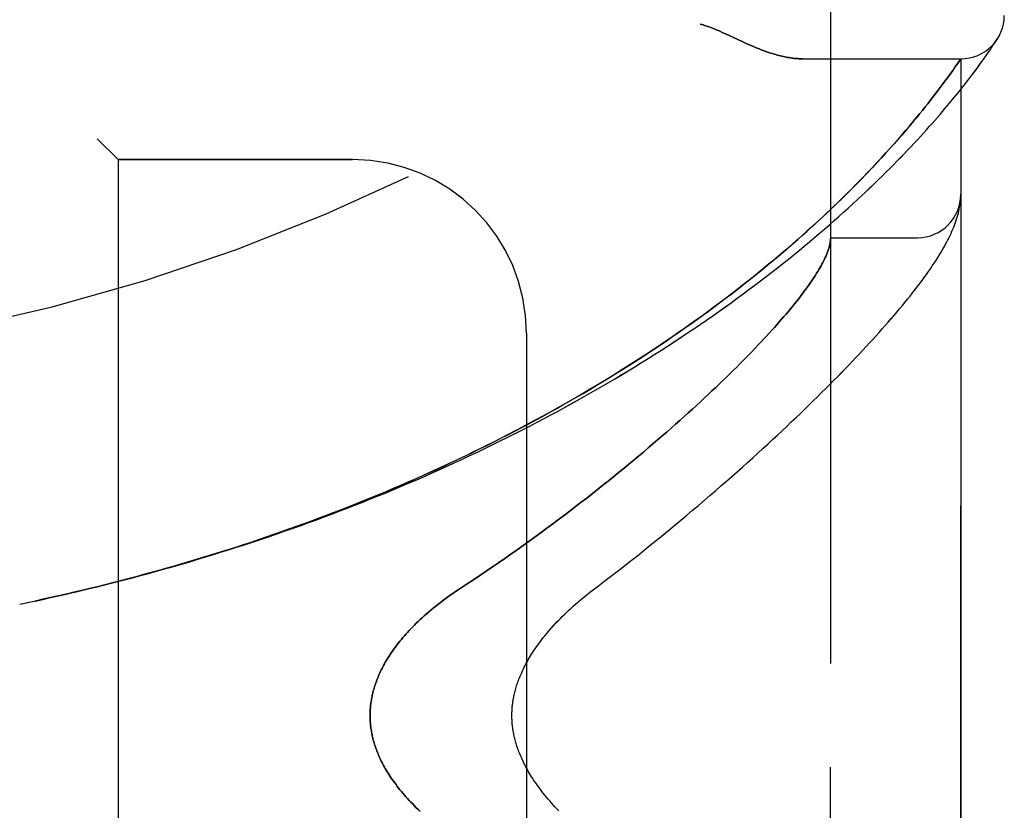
# Model space of a CAD drawing. Header units: inches. Extents: x 0 to 227, y 0 to 147.
# Tile 239 of 256: x 120.22 to 121.64, y 46.36 to 47.49. Entities that reach past the tile are written whole.
import ezdxf

# ---------------------------------------------------------------- set-up
doc = ezdxf.new("R2010")
doc.units = ezdxf.units.IN
doc.header["$LTSCALE"] = 12.466667
doc.header["$MEASUREMENT"] = 0
doc.linetypes.add('HIDDEN', pattern=[0.2, 0.1, -0.1])
doc.layers.add('LEFTHAND_DOOR_ASSEMBLY', color=7, linetype='CONTINUOUS')
doc.layers.add('RIGHTHAND_DOOR_ASSEMBLY', color=7, linetype='CONTINUOUS')

msp = doc.modelspace()

# ---------------------------------------------------------------- linework, layer by layer
at = {"layer": 'LEFTHAND_DOOR_ASSEMBLY', "color": 8, "linetype": 'HIDDEN'}
for p, q in [((121.3892, 45.1711), (121.3892, 47.8136)), ((121.238, 47.4733), (121.2547, 47.4655)), ((121.2547, 47.4655), (121.2629, 47.4617)), ((121.6187, 47.4502), (121.6214, 47.4542)), ((121.6214, 47.4542), (121.6237, 47.4577)), ((121.6237, 47.4577), (121.6256, 47.4605)), ((121.6256, 47.4605), (121.6275, 47.4633)), ((121.6275, 47.4633), (121.6295, 47.4664)), ((121.6292, 47.4659), (121.6288, 47.4654)), ((121.6292, 47.4659), (121.6295, 47.4664)), ((121.6102, 47.438), (121.6129, 47.4419)), ((121.6129, 47.4419), (121.6154, 47.4454)), ((121.3487, 47.4374), (121.5767, 47.4374)), ((121.5654, 47.4211), (121.5682, 47.4251)), ((121.5682, 47.4251), (121.5713, 47.4296)), ((121.5713, 47.4296), (121.5767, 47.4374)), ((121.5767, 45.5474), (121.5767, 47.4374)), ((121.6005, 47.4245), (121.604, 47.4294)), ((121.604, 47.4294), (121.6072, 47.4339)), ((121.6072, 47.4339), (121.6102, 47.438)), ((121.5553, 47.407), (121.5589, 47.412)), ((121.5589, 47.412), (121.5623, 47.4167)), ((121.5623, 47.4167), (121.5654, 47.4211)), ((121.588, 47.408), (121.5925, 47.4139)), ((121.5925, 47.4139), (121.5966, 47.4194)), ((121.5966, 47.4194), (121.6005, 47.4245)), ((121.5471, 47.396), (121.5513, 47.4017)), ((121.5513, 47.4017), (121.5553, 47.407)), ((121.5781, 47.3953), (121.5832, 47.4018)), ((121.5832, 47.4018), (121.588, 47.408)), ((121.5361, 47.3816), (121.5394, 47.3859)), ((121.5394, 47.3859), (121.5426, 47.3901)), ((121.5426, 47.3901), (121.5471, 47.396)), ((121.5667, 47.3811), (121.5726, 47.3884)), ((121.5726, 47.3884), (121.5781, 47.3953)), ((121.5253, 47.368), (121.5291, 47.3727)), ((121.5291, 47.3727), (121.5327, 47.3772)), ((121.5327, 47.3772), (121.5361, 47.3816)), ((121.5604, 47.3735), (121.5667, 47.3811)), ((121.5131, 47.3529), (121.5174, 47.3581)), ((121.5174, 47.3581), (121.5214, 47.3631)), ((121.5214, 47.3631), (121.5253, 47.368)), ((121.5087, 47.3476), (121.5131, 47.3529)), ((121.4864, 47.3214), (121.4917, 47.3275)), ((121.4917, 47.3275), (121.4968, 47.3335)), ((121.4968, 47.3335), (121.5017, 47.3392)), ((120.3342, 47.3224), (120.3642, 47.2924)), ((121.475, 47.3086), (121.4808, 47.3151)), ((121.4808, 47.3151), (121.4864, 47.3214)), ((121.4625, 47.2949), (121.4689, 47.3018)), ((121.4689, 47.3018), (121.475, 47.3086)), ((120.7017, 47.2924), (120.3642, 47.2924)), ((120.3642, 47.2924), (120.3642, 45.6924)), ((121.4489, 47.2803), (121.4559, 47.2877)), ((121.4559, 47.2877), (121.4625, 47.2949)), ((121.434, 47.2647), (121.4416, 47.2726)), ((121.4416, 47.2726), (121.4489, 47.2803)), ((121.426, 47.2565), (121.434, 47.2647)), ((121.5757, 47.229), (121.5759, 47.23)), ((121.5759, 47.23), (121.576, 47.2308)), ((121.576, 47.2315), (121.5761, 47.2321)), ((121.576, 47.2308), (121.576, 47.2315)), ((121.5761, 47.2321), (121.5762, 47.2328)), ((121.5762, 47.2328), (121.5763, 47.2335)), ((121.5763, 47.2342), (121.5764, 47.2349)), ((121.5763, 47.2335), (121.5763, 47.2342)), ((121.5764, 47.2349), (121.5765, 47.2355)), ((121.5765, 47.2366), (121.5766, 47.2373)), ((121.3892, 47.1799), (121.5142, 47.1799)), ((120.9517, 47.0424), (120.9517, 45.9424)), ((120.2227, 46.6524), (120.2342, 46.6548))]:
    msp.add_line(p, q, dxfattribs=at)
for points in [[(121.2017, 47.4874), (121.2037, 47.4868), (121.2058, 47.4862), (121.2079, 47.4855), (121.21, 47.4848), (121.2122, 47.484), (121.2145, 47.4832), (121.2169, 47.4823), (121.2193, 47.4814), (121.222, 47.4803), (121.2248, 47.4791), (121.2278, 47.4779), (121.231, 47.4765), (121.2344, 47.4749), (121.238, 47.4733)], [(121.2629, 47.4617), (121.2667, 47.46), (121.2703, 47.4584), (121.2738, 47.4569), (121.2772, 47.4554), (121.2804, 47.4541), (121.2836, 47.4528), (121.2866, 47.4516), (121.2895, 47.4504), (121.2924, 47.4494), (121.2951, 47.4484), (121.2978, 47.4474), (121.3004, 47.4465), (121.303, 47.4457), (121.3055, 47.4449), (121.3079, 47.4441), (121.3103, 47.4434), (121.3126, 47.4428), (121.3149, 47.4422), (121.3171, 47.4416), (121.3193, 47.4411), (121.3214, 47.4406), (121.3235, 47.4402), (121.3255, 47.4398), (121.3275, 47.4394), (121.3295, 47.4391), (121.3314, 47.4388), (121.3333, 47.4385), (121.3351, 47.4383), (121.337, 47.438), (121.3387, 47.4379), (121.3405, 47.4377), (121.3422, 47.4376), (121.3438, 47.4375), (121.3455, 47.4374), (121.3471, 47.4374), (121.3487, 47.4374)], [(121.6154, 47.4454), (121.6166, 47.4471), (121.6187, 47.4502)], [(120.2806, 46.665), (120.2922, 46.6677), (120.3038, 46.6704), (120.3154, 46.6731), (120.327, 46.6759), (120.3386, 46.6788), (120.3502, 46.6817), (120.3617, 46.6846), (120.3733, 46.6876), (120.3849, 46.6906), (120.3965, 46.6937), (120.408, 46.6968), (120.4196, 46.7), (120.4311, 46.7032), (120.4427, 46.7065), (120.4542, 46.7098), (120.4658, 46.7132), (120.4773, 46.7166), (120.4888, 46.7201), (120.5003, 46.7236), (120.5118, 46.7272), (120.5233, 46.7308), (120.5347, 46.7344), (120.5462, 46.7381), (120.5576, 46.7419), (120.5691, 46.7457), (120.5805, 46.7495), (120.5919, 46.7534), (120.6033, 46.7574), (120.6146, 46.7614), (120.626, 46.7654), (120.6373, 46.7695), (120.6487, 46.7736), (120.66, 46.7778), (120.6713, 46.782), (120.6825, 46.7863), (120.6938, 46.7907), (120.705, 46.795), (120.7162, 46.7995), (120.7274, 46.8039), (120.7385, 46.8084), (120.7497, 46.813), (120.7608, 46.8176), (120.7719, 46.8223), (120.7829, 46.827), (120.7939, 46.8317), (120.8049, 46.8365), (120.8159, 46.8414), (120.8269, 46.8463), (120.8378, 46.8512), (120.8487, 46.8562), (120.8595, 46.8612), (120.8703, 46.8663), (120.8811, 46.8714), (120.8919, 46.8766), (120.9026, 46.8818), (120.9132, 46.887), (120.9239, 46.8923), (120.9345, 46.8977), (120.945, 46.903), (120.9556, 46.9084), (120.966, 46.9139), (120.9765, 46.9194), (120.9869, 46.9249), (120.9972, 46.9305), (121.0075, 46.9361), (121.0178, 46.9418), (121.028, 46.9475), (121.0381, 46.9532), (121.0482, 46.959), (121.0583, 46.9648), (121.0683, 46.9706), (121.0782, 46.9765), (121.0881, 46.9824), (121.0979, 46.9883), (121.1077, 46.9942), (121.1174, 47.0002), (121.127, 47.0062), (121.1366, 47.0123), (121.1461, 47.0183), (121.1556, 47.0244), (121.165, 47.0306), (121.1743, 47.0367), (121.1835, 47.0429), (121.1927, 47.049), (121.2018, 47.0552), (121.2108, 47.0614), (121.2198, 47.0677), (121.2286, 47.0739), (121.2374, 47.0802), (121.2462, 47.0864), (121.2548, 47.0927), (121.2633, 47.099), (121.2718, 47.1052), (121.2802, 47.1115), (121.2885, 47.1178), (121.2967, 47.1241), (121.3048, 47.1303), (121.3128, 47.1366), (121.3207, 47.1429), (121.3285, 47.1491), (121.3363, 47.1553), (121.3439, 47.1616), (121.3514, 47.1678), (121.3589, 47.174), (121.3662, 47.1802), (121.3735, 47.1863), (121.3806, 47.1924), (121.3876, 47.1985), (121.3945, 47.2046), (121.4013, 47.2106), (121.408, 47.2166), (121.4146, 47.2226), (121.4211, 47.2285), (121.4275, 47.2344), (121.4338, 47.2402), (121.4399, 47.246), (121.446, 47.2517), (121.4519, 47.2574), (121.4577, 47.263), (121.4634, 47.2686), (121.469, 47.2741), (121.4745, 47.2796), (121.4798, 47.285), (121.485, 47.2903), (121.4902, 47.2956), (121.4952, 47.3008), (121.5001, 47.3059), (121.5049, 47.3109), (121.5096, 47.3159), (121.5141, 47.3208), (121.5186, 47.3257), (121.5229, 47.3304), (121.5271, 47.3351), (121.5313, 47.3397), (121.5353, 47.3442), (121.5392, 47.3487), (121.543, 47.353), (121.5467, 47.3573), (121.5503, 47.3615), (121.5537, 47.3656), (121.5604, 47.3735)], [(121.5017, 47.3392), (121.5041, 47.3421), (121.5087, 47.3476)], [(120.2783, 46.6645), (120.2895, 46.6671), (120.3006, 46.6697), (120.3117, 46.6723), (120.3228, 46.675), (120.334, 46.6777), (120.3451, 46.6805), (120.3562, 46.6833), (120.3673, 46.6861), (120.3784, 46.689), (120.3895, 46.692), (120.4005, 46.6949), (120.4116, 46.698), (120.4227, 46.701), (120.4338, 46.7042), (120.4448, 46.7073), (120.4559, 46.7105), (120.4669, 46.7138), (120.4779, 46.7171), (120.4889, 46.7204), (120.4999, 46.7238), (120.5109, 46.7273), (120.5219, 46.7307), (120.5329, 46.7343), (120.5439, 46.7378), (120.5548, 46.7414), (120.5657, 46.7451), (120.5767, 46.7488), (120.5876, 46.7526), (120.5985, 46.7564), (120.6093, 46.7602), (120.6202, 46.7641), (120.631, 46.768), (120.6418, 46.772), (120.6527, 46.776), (120.6634, 46.7801), (120.6742, 46.7842), (120.685, 46.7884), (120.6957, 46.7926), (120.7064, 46.7968), (120.7171, 46.8011), (120.7277, 46.8055), (120.7384, 46.8098), (120.749, 46.8143), (120.7596, 46.8187), (120.7701, 46.8233), (120.7807, 46.8278), (120.7912, 46.8324), (120.8016, 46.8371), (120.8121, 46.8418), (120.8225, 46.8465), (120.8329, 46.8513), (120.8433, 46.8562), (120.8536, 46.861), (120.8639, 46.866), (120.8742, 46.8709), (120.8844, 46.8759), (120.8946, 46.881), (120.9048, 46.8861), (120.9149, 46.8912), (120.925, 46.8964), (120.935, 46.9016), (120.945, 46.9068), (120.955, 46.9121), (120.9649, 46.9175), (120.9748, 46.9228), (120.9847, 46.9282), (120.9945, 46.9337), (121.0042, 46.9392), (121.0139, 46.9447), (121.0236, 46.9503), (121.0332, 46.9559), (121.0427, 46.9615), (121.0522, 46.9672), (121.0617, 46.9729), (121.0711, 46.9786), (121.0804, 46.9844), (121.0897, 46.9902), (121.099, 46.996), (121.1081, 47.0018), (121.1172, 47.0077), (121.1263, 47.0136), (121.1353, 47.0195), (121.1442, 47.0255), (121.1531, 47.0315), (121.1619, 47.0375), (121.1706, 47.0435), (121.1792, 47.0496), (121.1878, 47.0556), (121.1963, 47.0617), (121.2048, 47.0678), (121.2131, 47.0739), (121.2214, 47.08), (121.2296, 47.0861), (121.2378, 47.0922), (121.2458, 47.0984), (121.2538, 47.1045), (121.2617, 47.1106), (121.2695, 47.1168), (121.2772, 47.1229), (121.2848, 47.129), (121.2923, 47.1352), (121.2997, 47.1413), (121.3071, 47.1474), (121.3143, 47.1535), (121.3215, 47.1596), (121.3285, 47.1656), (121.3354, 47.1715), (121.3421, 47.1774), (121.3486, 47.1832), (121.3549, 47.1889), (121.3611, 47.1944), (121.367, 47.1998), (121.3728, 47.2051), (121.3784, 47.2103), (121.3838, 47.2154), (121.389, 47.2203), (121.3941, 47.2252), (121.399, 47.2299), (121.4038, 47.2346), (121.4085, 47.2391), (121.413, 47.2436), (121.4175, 47.248), (121.426, 47.2565)], [(121.5766, 47.2373), (121.5766, 47.2376), (121.5766, 47.238), (121.5766, 47.2384), (121.5766, 47.2387), (121.5767, 47.2391), (121.5767, 47.2395), (121.5767, 47.2398), (121.5767, 47.2402), (121.5767, 47.2406), (121.5767, 47.241), (121.5767, 47.2413), (121.5767, 47.2416)], [(121.0425, 46.6692), (121.0555, 46.6791), (121.0651, 46.6864), (121.0746, 46.6937), (121.084, 46.701), (121.0933, 46.7083), (121.1026, 46.7156), (121.1118, 46.7228), (121.1209, 46.7301), (121.1299, 46.7374), (121.1389, 46.7446), (121.1478, 46.7518), (121.1565, 46.7591), (121.1652, 46.7662), (121.1738, 46.7734), (121.1824, 46.7805), (121.1908, 46.7876), (121.1991, 46.7947), (121.2074, 46.8017), (121.2155, 46.8087), (121.2236, 46.8157), (121.2315, 46.8226), (121.2394, 46.8295), (121.2471, 46.8363), (121.2548, 46.8431), (121.2624, 46.8498), (121.2699, 46.8565), (121.2773, 46.8632), (121.2845, 46.8698), (121.2917, 46.8764), (121.2988, 46.8829), (121.3058, 46.8894), (121.3127, 46.8958), (121.3195, 46.9021), (121.3262, 46.9084), (121.3328, 46.9147), (121.3393, 46.9209), (121.3458, 46.927), (121.3521, 46.9331), (121.3583, 46.9392), (121.3644, 46.9452), (121.3705, 46.9511), (121.3764, 46.957), (121.3823, 46.9628), (121.388, 46.9686), (121.3937, 46.9743), (121.3993, 46.9799), (121.4047, 46.9855), (121.4101, 46.9911), (121.4154, 46.9966), (121.4207, 47.002), (121.4258, 47.0074), (121.4308, 47.0128), (121.4358, 47.018), (121.4406, 47.0233), (121.4454, 47.0285), (121.4501, 47.0336), (121.4547, 47.0387), (121.4592, 47.0437), (121.4637, 47.0487), (121.468, 47.0536), (121.4723, 47.0585), (121.4765, 47.0633), (121.4806, 47.0681), (121.4846, 47.0729), (121.4886, 47.0776), (121.4925, 47.0823), (121.4963, 47.0869), (121.5, 47.0915), (121.5036, 47.096), (121.5072, 47.1006), (121.5107, 47.1051), (121.5142, 47.1096), (121.5175, 47.114), (121.5208, 47.1184), (121.524, 47.1227), (121.5271, 47.127), (121.53, 47.1312), (121.5329, 47.1352), (121.5356, 47.1392), (121.5381, 47.1431), (121.5406, 47.1468), (121.5429, 47.1504), (121.5451, 47.154), (121.5473, 47.1575), (121.5493, 47.1609), (121.5512, 47.1642), (121.5531, 47.1674), (121.5548, 47.1707), (121.5565, 47.1738), (121.5581, 47.1769), (121.5597, 47.18), (121.5612, 47.1831), (121.5626, 47.1861), (121.5639, 47.1891), (121.5652, 47.1921), (121.5664, 47.195), (121.5676, 47.198), (121.5686, 47.2009), (121.5697, 47.2038), (121.5706, 47.2067), (121.5715, 47.2096), (121.5723, 47.2125), (121.5731, 47.2153), (121.5738, 47.2181), (121.5744, 47.2209), (121.5749, 47.2237), (121.5753, 47.2264), (121.5757, 47.229)], [(121.5765, 47.2355), (121.5765, 47.2359), (121.5765, 47.2366)], [(121.389, 47.1758), (121.3888, 47.1741), (121.3885, 47.1723), (121.3882, 47.1704), (121.3877, 47.1685), (121.3872, 47.1666), (121.3867, 47.1646), (121.386, 47.1626), (121.3853, 47.1605), (121.3845, 47.1583), (121.3837, 47.1561), (121.3827, 47.1539), (121.3817, 47.1516), (121.3806, 47.1492), (121.3795, 47.1469), (121.3782, 47.1444), (121.3769, 47.1419), (121.3755, 47.1394), (121.3741, 47.1368), (121.3725, 47.1341), (121.3709, 47.1314), (121.3692, 47.1287), (121.3675, 47.1259), (121.3656, 47.123), (121.3637, 47.1201), (121.3617, 47.1172), (121.3596, 47.1141), (121.3575, 47.1111), (121.3552, 47.108), (121.3529, 47.1048), (121.3505, 47.1016), (121.3481, 47.0983), (121.3455, 47.0949), (121.3429, 47.0916), (121.3402, 47.0881), (121.3374, 47.0846), (121.3345, 47.0811), (121.3315, 47.0775), (121.3285, 47.0738), (121.3253, 47.0701), (121.3221, 47.0663), (121.3188, 47.0625), (121.3154, 47.0586), (121.312, 47.0547), (121.3084, 47.0507), (121.3048, 47.0467), (121.301, 47.0426), (121.2972, 47.0384), (121.2933, 47.0342), (121.2893, 47.0299), (121.2853, 47.0256), (121.2811, 47.0212), (121.2768, 47.0168), (121.2725, 47.0123), (121.2681, 47.0078), (121.2635, 47.0032), (121.2589, 46.9985), (121.2542, 46.9938), (121.2494, 46.9891), (121.2445, 46.9842), (121.2395, 46.9794), (121.2344, 46.9745), (121.2293, 46.9695), (121.224, 46.9645), (121.2186, 46.9594), (121.2132, 46.9542), (121.2076, 46.9491), (121.202, 46.9438), (121.1963, 46.9385), (121.1904, 46.9332), (121.1845, 46.9278), (121.1785, 46.9224), (121.1724, 46.9169), (121.1662, 46.9114), (121.1599, 46.9058), (121.1535, 46.9002), (121.147, 46.8946), (121.1404, 46.8888), (121.1337, 46.8831), (121.1269, 46.8773), (121.1201, 46.8715), (121.1131, 46.8656), (121.106, 46.8597), (121.0989, 46.8538), (121.0916, 46.8478), (121.0843, 46.8418), (121.0769, 46.8358), (121.0694, 46.8297), (121.0618, 46.8237), (121.0541, 46.8175), (121.0463, 46.8114), (121.0385, 46.8053), (121.0306, 46.7991), (121.0225, 46.7929), (121.0144, 46.7867), (121.0063, 46.7805), (120.998, 46.7743), (120.9897, 46.7681), (120.9813, 46.7618), (120.9728, 46.7556), (120.9643, 46.7494), (120.9557, 46.7431), (120.947, 46.7369), (120.9383, 46.7307), (120.9295, 46.7245), (120.9206, 46.7183), (120.9117, 46.7122), (120.9028, 46.7061), (120.8938, 46.7), (120.8847, 46.6939), (120.8757, 46.6878), (120.8665, 46.6818), (120.8535, 46.6733)], [(121.3892, 47.1789), (121.3892, 47.1786), (121.3892, 47.1783), (121.3892, 47.178), (121.3892, 47.1776), (121.3891, 47.1772), (121.3891, 47.1768), (121.389, 47.1763), (121.389, 47.1758)], [(120.2338, 46.6548), (120.2458, 46.6573), (120.2574, 46.6598), (120.269, 46.6624)], [(120.245, 46.6571), (120.2561, 46.6595), (120.2672, 46.662), (120.2806, 46.665)], [(120.8535, 46.6733), (120.8496, 46.6707), (120.8458, 46.668), (120.842, 46.6654), (120.8383, 46.6628), (120.8346, 46.6601), (120.8311, 46.6574), (120.8275, 46.6547), (120.8241, 46.652), (120.8207, 46.6493), (120.8174, 46.6466), (120.8141, 46.6439), (120.8109, 46.6412), (120.8078, 46.6385), (120.8048, 46.6358), (120.8018, 46.6331), (120.7989, 46.6304), (120.7961, 46.6277), (120.7933, 46.625), (120.7907, 46.6224), (120.7881, 46.6198), (120.7855, 46.6172), (120.7831, 46.6146), (120.7807, 46.612), (120.7784, 46.6094), (120.7762, 46.6069), (120.774, 46.6044), (120.7719, 46.6018), (120.7698, 46.5994), (120.7679, 46.5969), (120.7659, 46.5944), (120.7641, 46.592), (120.7623, 46.5896), (120.7606, 46.5872), (120.7589, 46.5848), (120.7573, 46.5825), (120.7557, 46.5802), (120.7542, 46.5779), (120.7528, 46.5756), (120.7514, 46.5733), (120.75, 46.5711), (120.7487, 46.5689), (120.7475, 46.5666), (120.7463, 46.5645), (120.7451, 46.5623), (120.744, 46.5601), (120.7429, 46.558), (120.7419, 46.5559), (120.7409, 46.5538), (120.7399, 46.5517), (120.739, 46.5496), (120.7382, 46.5476), (120.7373, 46.5456), (120.7365, 46.5435), (120.7358, 46.5415), (120.7351, 46.5395), (120.7344, 46.5375), (120.7337, 46.5356), (120.7331, 46.5336), (120.7325, 46.5316), (120.732, 46.5297), (120.7314, 46.5278), (120.7309, 46.5259), (120.7305, 46.5239), (120.73, 46.522), (120.7296, 46.5202), (120.7292, 46.5183), (120.7289, 46.5164), (120.7286, 46.5145), (120.7283, 46.5126), (120.728, 46.5108), (120.7277, 46.5089), (120.7275, 46.5071), (120.7273, 46.5052), (120.7272, 46.5034), (120.727, 46.5016), (120.7269, 46.4997), (120.7268, 46.4979), (120.7268, 46.4961), (120.7267, 46.4942), (120.7267, 46.4924), (120.7267, 46.4906), (120.7268, 46.4887), (120.7268, 46.4869), (120.7269, 46.4851), (120.727, 46.4832), (120.7272, 46.4814), (120.7273, 46.4796), (120.7275, 46.4777), (120.7277, 46.4759), (120.728, 46.474), (120.7283, 46.4721), (120.7286, 46.4703), (120.7289, 46.4684), (120.7292, 46.4665), (120.7296, 46.4646), (120.73, 46.4627), (120.7305, 46.4608), (120.7309, 46.4589), (120.7314, 46.457), (120.732, 46.4551), (120.7325, 46.4531), (120.7331, 46.4512), (120.7337, 46.4492), (120.7344, 46.4473), (120.7351, 46.4453), (120.7358, 46.4433), (120.7365, 46.4413), (120.7373, 46.4392), (120.7382, 46.4372), (120.739, 46.4351), (120.7399, 46.4331), (120.7409, 46.431), (120.7419, 46.4289), (120.7429, 46.4268), (120.744, 46.4246), (120.7451, 46.4225), (120.7463, 46.4203), (120.7475, 46.4181), (120.7487, 46.4159), (120.75, 46.4137), (120.7514, 46.4115), (120.7528, 46.4092), (120.7542, 46.4069), (120.7557, 46.4046), (120.7573, 46.4023), (120.7589, 46.3999), (120.7606, 46.3976), (120.7623, 46.3952), (120.7641, 46.3928), (120.7659, 46.3904), (120.7679, 46.3879), (120.7698, 46.3854), (120.7719, 46.3829), (120.774, 46.3804), (120.7762, 46.3779), (120.7784, 46.3754), (120.7807, 46.3728), (120.7831, 46.3702), (120.7855, 46.3676), (120.7881, 46.365), (120.7907, 46.3624), (120.7933, 46.3597), (120.7961, 46.3571), (120.7989, 46.3544)], [(120.9982, 46.3551), (120.9954, 46.3579), (120.9928, 46.3608), (120.9902, 46.3636), (120.9876, 46.3665), (120.9852, 46.3693), (120.9828, 46.3721), (120.9804, 46.3749), (120.9782, 46.3776), (120.976, 46.3804), (120.9739, 46.3831), (120.9718, 46.3858), (120.9698, 46.3885), (120.9679, 46.3912), (120.966, 46.3938), (120.9642, 46.3964), (120.9625, 46.399), (120.9608, 46.4015), (120.9592, 46.404), (120.9577, 46.4065), (120.9562, 46.4089), (120.9548, 46.4113), (120.9535, 46.4137), (120.9521, 46.4161), (120.9509, 46.4184), (120.9497, 46.4207), (120.9485, 46.423), (120.9474, 46.4252), (120.9464, 46.4274), (120.9454, 46.4296), (120.9444, 46.4318), (120.9435, 46.4339), (120.9426, 46.436), (120.9418, 46.438), (120.941, 46.4401), (120.9402, 46.4421), (120.9395, 46.4441), (120.9388, 46.446), (120.9381, 46.448), (120.9375, 46.4499), (120.937, 46.4518), (120.9364, 46.4537), (120.9359, 46.4555), (120.9354, 46.4573), (120.9349, 46.4591), (120.9345, 46.4609), (120.9341, 46.4627), (120.9337, 46.4644), (120.9334, 46.4662), (120.9331, 46.4679), (120.9328, 46.4696), (120.9325, 46.4713), (120.9322, 46.4729), (120.932, 46.4746), (120.9318, 46.4763), (120.9316, 46.4779), (120.9314, 46.4795), (120.9313, 46.4812), (120.9311, 46.4828), (120.931, 46.4844), (120.931, 46.486), (120.9309, 46.4876), (120.9308, 46.4892), (120.9308, 46.4908), (120.9308, 46.4924), (120.9308, 46.494), (120.9308, 46.4956), (120.9309, 46.4972), (120.931, 46.4988), (120.931, 46.5004), (120.9311, 46.502), (120.9313, 46.5036), (120.9314, 46.5052), (120.9316, 46.5069), (120.9318, 46.5085), (120.932, 46.5102), (120.9322, 46.5118), (120.9325, 46.5135), (120.9328, 46.5152), (120.9331, 46.5169), (120.9334, 46.5186), (120.9337, 46.5204), (120.9341, 46.5221), (120.9345, 46.5239), (120.9349, 46.5257), (120.9354, 46.5275), (120.9359, 46.5293), (120.9364, 46.5311), (120.937, 46.533), (120.9375, 46.5349), (120.9381, 46.5368), (120.9388, 46.5387), (120.9395, 46.5407), (120.9402, 46.5427), (120.941, 46.5447), (120.9417, 46.5467), (120.9426, 46.5488), (120.9435, 46.5509), (120.9444, 46.553), (120.9454, 46.5552), (120.9464, 46.5574), (120.9474, 46.5596), (120.9485, 46.5618), (120.9497, 46.5641), (120.9509, 46.5664), (120.9521, 46.5687), (120.9535, 46.5711), (120.9548, 46.5734), (120.9562, 46.5758), (120.9577, 46.5783), (120.9592, 46.5808), (120.9608, 46.5833), (120.9625, 46.5858), (120.9642, 46.5884), (120.966, 46.591), (120.9679, 46.5936), (120.9698, 46.5963), (120.9718, 46.5989), (120.9739, 46.6017), (120.976, 46.6044), (120.9782, 46.6071), (120.9804, 46.6099), (120.9828, 46.6127), (120.9852, 46.6155), (120.9876, 46.6183), (120.9902, 46.6211), (120.9928, 46.624), (120.9954, 46.6268), (120.9982, 46.6297), (121.001, 46.6326), (121.0038, 46.6354), (121.0068, 46.6383), (121.0097, 46.6412), (121.0128, 46.6441), (121.0159, 46.6469), (121.0191, 46.6498), (121.0223, 46.6526), (121.0255, 46.6554), (121.0289, 46.6582), (121.0322, 46.661), (121.0356, 46.6638), (121.0391, 46.6665), (121.0425, 46.6692)]]:
    msp.add_lwpolyline(points, dxfattribs=at)
for centre, radius, start, end in [((119.5767, 49.7675), 2.7751, 270, 316.1116), ((121.5767, 47.4999), 0.0625, 270, 360), ((120.7017, 47.0424), 0.25, 0, 90), ((121.5142, 47.2424), 0.0625, 270, 360)]:
    msp.add_arc(centre, radius, start, end, dxfattribs=at)
at = {"layer": 'RIGHTHAND_DOOR_ASSEMBLY', "color": 8, "linetype": 'HIDDEN'}
for p, q in [((121.3892, 47.8136), (121.3892, 45.1711)), ((121.2547, 47.4655), (121.238, 47.4733)), ((121.2629, 47.4617), (121.2547, 47.4655)), ((121.6187, 47.4502), (121.6214, 47.4542)), ((121.6214, 47.4542), (121.6237, 47.4577)), ((121.6237, 47.4577), (121.6256, 47.4605)), ((121.6256, 47.4605), (121.6275, 47.4633)), ((121.6275, 47.4633), (121.6292, 47.4659)), ((121.6102, 47.438), (121.6129, 47.4419)), ((121.6129, 47.4419), (121.6154, 47.4454)), ((121.3487, 47.4374), (121.5767, 47.4374)), ((121.5682, 47.4251), (121.5654, 47.4211)), ((121.5713, 47.4296), (121.5682, 47.4251)), ((121.5726, 47.4314), (121.5713, 47.4296)), ((121.5767, 47.4374), (121.5726, 47.4314)), ((121.5767, 47.4374), (121.5767, 45.5474)), ((121.6004, 47.4245), (121.604, 47.4293)), ((121.604, 47.4293), (121.6072, 47.4338)), ((121.6072, 47.4338), (121.6102, 47.438)), ((121.5589, 47.412), (121.5552, 47.407)), ((121.5623, 47.4167), (121.5589, 47.412)), ((121.5654, 47.4211), (121.5623, 47.4167)), ((121.588, 47.408), (121.5925, 47.4138)), ((121.5925, 47.4138), (121.5966, 47.4193)), ((121.5966, 47.4193), (121.6004, 47.4245)), ((121.5513, 47.4017), (121.5471, 47.396)), ((121.5552, 47.407), (121.5513, 47.4017)), ((121.5781, 47.3952), (121.5832, 47.4018)), ((121.5832, 47.4018), (121.588, 47.408)), ((121.5394, 47.3859), (121.5361, 47.3816)), ((121.5426, 47.3901), (121.5394, 47.3859)), ((121.5471, 47.396), (121.5426, 47.3901)), ((121.5667, 47.3811), (121.5726, 47.3884)), ((121.5726, 47.3884), (121.5781, 47.3952)), ((121.5291, 47.3727), (121.5254, 47.368)), ((121.5327, 47.3772), (121.5291, 47.3727)), ((121.5361, 47.3816), (121.5327, 47.3772)), ((121.5604, 47.3735), (121.5667, 47.3811)), ((121.5174, 47.3581), (121.5132, 47.3529)), ((121.5215, 47.3631), (121.5174, 47.3581)), ((121.5254, 47.368), (121.5215, 47.3631)), ((121.5132, 47.3529), (121.5088, 47.3476)), ((121.4918, 47.3276), (121.4864, 47.3215)), ((121.4969, 47.3336), (121.4918, 47.3276)), ((121.5018, 47.3393), (121.4969, 47.3336)), ((120.3642, 47.2924), (120.3342, 47.3224)), ((121.4809, 47.3152), (121.4751, 47.3087)), ((121.4864, 47.3215), (121.4809, 47.3152)), ((121.469, 47.302), (121.4627, 47.295)), ((121.4751, 47.3087), (121.469, 47.302)), ((120.3642, 47.2924), (120.7017, 47.2924)), ((120.3642, 47.2924), (120.3642, 45.6924)), ((121.456, 47.2879), (121.4491, 47.2805)), ((121.4627, 47.295), (121.456, 47.2879)), ((121.4418, 47.2728), (121.4342, 47.2649)), ((121.4491, 47.2805), (121.4418, 47.2728)), ((121.4342, 47.2649), (121.4262, 47.2568)), ((121.5757, 47.229), (121.5759, 47.2301)), ((121.5759, 47.2301), (121.576, 47.2308)), ((121.576, 47.2315), (121.5761, 47.2322)), ((121.576, 47.2308), (121.576, 47.2315)), ((121.5761, 47.2322), (121.5762, 47.2328)), ((121.5762, 47.2328), (121.5763, 47.2335)), ((121.5763, 47.2342), (121.5764, 47.2349)), ((121.5763, 47.2335), (121.5763, 47.2342)), ((121.5764, 47.2349), (121.5765, 47.2355)), ((121.5765, 47.2362), (121.5766, 47.2369)), ((121.5765, 47.2355), (121.5765, 47.2362)), ((121.3892, 47.1799), (121.5142, 47.1799)), ((120.9517, 47.0424), (120.9517, 45.9424)), ((120.2227, 46.6524), (120.2342, 46.6548))]:
    msp.add_line(p, q, dxfattribs=at)
for points in [[(121.238, 47.4733), (121.2344, 47.4749), (121.231, 47.4765), (121.2278, 47.4779), (121.2248, 47.4791), (121.222, 47.4803), (121.2193, 47.4814), (121.2169, 47.4823), (121.2145, 47.4832), (121.2122, 47.484), (121.21, 47.4848), (121.2079, 47.4855), (121.2058, 47.4862), (121.2037, 47.4868), (121.2017, 47.4874)], [(121.3487, 47.4374), (121.3471, 47.4374), (121.3455, 47.4374), (121.3438, 47.4375), (121.3422, 47.4376), (121.3405, 47.4377), (121.3387, 47.4379), (121.337, 47.438), (121.3351, 47.4383), (121.3333, 47.4385), (121.3314, 47.4388), (121.3295, 47.4391), (121.3275, 47.4394), (121.3255, 47.4398), (121.3235, 47.4402), (121.3214, 47.4406), (121.3193, 47.4411), (121.3171, 47.4416), (121.3149, 47.4422), (121.3126, 47.4428), (121.3103, 47.4434), (121.3079, 47.4441), (121.3055, 47.4449), (121.303, 47.4457), (121.3004, 47.4465), (121.2978, 47.4474), (121.2951, 47.4484), (121.2924, 47.4494), (121.2895, 47.4504), (121.2866, 47.4516), (121.2836, 47.4528), (121.2804, 47.4541), (121.2772, 47.4554), (121.2738, 47.4569), (121.2703, 47.4584), (121.2667, 47.46), (121.2629, 47.4617)], [(121.6154, 47.4454), (121.6165, 47.4471), (121.6187, 47.4502)], [(120.2806, 46.665), (120.2922, 46.6677), (120.3038, 46.6704), (120.3154, 46.6731), (120.327, 46.6759), (120.3386, 46.6788), (120.3502, 46.6817), (120.3617, 46.6846), (120.3733, 46.6876), (120.3849, 46.6906), (120.3965, 46.6937), (120.408, 46.6968), (120.4196, 46.7), (120.4311, 46.7032), (120.4427, 46.7065), (120.4542, 46.7098), (120.4657, 46.7132), (120.4773, 46.7166), (120.4888, 46.7201), (120.5003, 46.7236), (120.5118, 46.7272), (120.5233, 46.7308), (120.5347, 46.7344), (120.5462, 46.7381), (120.5576, 46.7419), (120.569, 46.7457), (120.5805, 46.7495), (120.5919, 46.7534), (120.6033, 46.7574), (120.6146, 46.7614), (120.626, 46.7654), (120.6373, 46.7695), (120.6486, 46.7736), (120.6599, 46.7778), (120.6712, 46.782), (120.6825, 46.7863), (120.6937, 46.7907), (120.705, 46.795), (120.7162, 46.7995), (120.7273, 46.8039), (120.7385, 46.8084), (120.7496, 46.813), (120.7607, 46.8176), (120.7718, 46.8223), (120.7829, 46.827), (120.7939, 46.8317), (120.8049, 46.8365), (120.8159, 46.8414), (120.8268, 46.8463), (120.8377, 46.8512), (120.8486, 46.8562), (120.8595, 46.8612), (120.8703, 46.8663), (120.8811, 46.8714), (120.8918, 46.8766), (120.9025, 46.8818), (120.9132, 46.887), (120.9239, 46.8923), (120.9345, 46.8976), (120.945, 46.903), (120.9555, 46.9084), (120.966, 46.9139), (120.9764, 46.9194), (120.9868, 46.9249), (120.9972, 46.9305), (121.0075, 46.9361), (121.0177, 46.9418), (121.0279, 46.9475), (121.0381, 46.9532), (121.0482, 46.9589), (121.0582, 46.9647), (121.0682, 46.9706), (121.0782, 46.9764), (121.088, 46.9823), (121.0979, 46.9883), (121.1076, 46.9942), (121.1173, 47.0002), (121.127, 47.0062), (121.1366, 47.0123), (121.1461, 47.0183), (121.1555, 47.0244), (121.1649, 47.0305), (121.1742, 47.0367), (121.1835, 47.0428), (121.1927, 47.049), (121.2018, 47.0552), (121.2108, 47.0614), (121.2197, 47.0676), (121.2286, 47.0739), (121.2374, 47.0801), (121.2461, 47.0864), (121.2548, 47.0927), (121.2633, 47.0989), (121.2718, 47.1052), (121.2801, 47.1115), (121.2884, 47.1178), (121.2966, 47.124), (121.3047, 47.1303), (121.3127, 47.1366), (121.3207, 47.1428), (121.3285, 47.1491), (121.3362, 47.1553), (121.3439, 47.1615), (121.3514, 47.1678), (121.3588, 47.174), (121.3662, 47.1801), (121.3734, 47.1863), (121.3806, 47.1924), (121.3876, 47.1985), (121.3945, 47.2046), (121.4013, 47.2106), (121.408, 47.2166), (121.4146, 47.2225), (121.4211, 47.2285), (121.4275, 47.2343), (121.4337, 47.2402), (121.4399, 47.246), (121.4459, 47.2517), (121.4519, 47.2574), (121.4577, 47.263), (121.4634, 47.2686), (121.469, 47.2741), (121.4744, 47.2796), (121.4798, 47.2849), (121.485, 47.2903), (121.4902, 47.2955), (121.4952, 47.3007), (121.5001, 47.3059), (121.5049, 47.3109), (121.5095, 47.3159), (121.5141, 47.3208), (121.5185, 47.3256), (121.5229, 47.3304), (121.5271, 47.3351), (121.5312, 47.3397), (121.5353, 47.3442), (121.5392, 47.3486), (121.543, 47.353), (121.5467, 47.3573), (121.5502, 47.3615), (121.5537, 47.3656), (121.5604, 47.3735)], [(121.5088, 47.3476), (121.5042, 47.3421), (121.5018, 47.3393)], [(121.4262, 47.2568), (121.4177, 47.2482), (121.4133, 47.2438), (121.4087, 47.2394), (121.4041, 47.2348), (121.3993, 47.2302), (121.3944, 47.2255), (121.3893, 47.2206), (121.3841, 47.2157), (121.3787, 47.2106), (121.3732, 47.2055), (121.3674, 47.2002), (121.3615, 47.1948), (121.3553, 47.1892), (121.349, 47.1836), (121.3425, 47.1778), (121.3358, 47.1719), (121.329, 47.166), (121.322, 47.16), (121.3148, 47.1539), (121.3076, 47.1478), (121.3002, 47.1417), (121.2928, 47.1356), (121.2853, 47.1295), (121.2777, 47.1233), (121.27, 47.1172), (121.2622, 47.1111), (121.2543, 47.1049), (121.2463, 47.0988), (121.2383, 47.0926), (121.2302, 47.0865), (121.2219, 47.0804), (121.2137, 47.0742), (121.2053, 47.0681), (121.1969, 47.062), (121.1883, 47.056), (121.1798, 47.0499), (121.1711, 47.0439), (121.1624, 47.0378), (121.1536, 47.0318), (121.1447, 47.0258), (121.1358, 47.0199), (121.1268, 47.0139), (121.1177, 47.008), (121.1086, 47.0021), (121.0995, 46.9963), (121.0902, 46.9905), (121.0809, 46.9847), (121.0716, 46.9789), (121.0622, 46.9731), (121.0527, 46.9674), (121.0432, 46.9618), (121.0336, 46.9561), (121.024, 46.9505), (121.0144, 46.945), (121.0047, 46.9394), (120.9949, 46.9339), (120.9851, 46.9285), (120.9753, 46.9231), (120.9654, 46.9177), (120.9554, 46.9124), (120.9455, 46.9071), (120.9355, 46.9018), (120.9254, 46.8966), (120.9153, 46.8914), (120.9052, 46.8863), (120.895, 46.8812), (120.8848, 46.8761), (120.8746, 46.8711), (120.8643, 46.8661), (120.854, 46.8612), (120.8437, 46.8563), (120.8333, 46.8515), (120.8229, 46.8467), (120.8125, 46.842), (120.802, 46.8373), (120.7915, 46.8326), (120.781, 46.828), (120.7705, 46.8234), (120.7599, 46.8189), (120.7493, 46.8144), (120.7387, 46.81), (120.728, 46.8056), (120.7174, 46.8012), (120.7067, 46.7969), (120.696, 46.7927), (120.6852, 46.7885), (120.6745, 46.7843), (120.6637, 46.7802), (120.6529, 46.7761), (120.6421, 46.7721), (120.6313, 46.7681), (120.6204, 46.7642), (120.6096, 46.7603), (120.5987, 46.7564), (120.5878, 46.7526), (120.5769, 46.7489), (120.566, 46.7452), (120.555, 46.7415), (120.5441, 46.7379), (120.5331, 46.7343), (120.5221, 46.7308), (120.5111, 46.7273), (120.5001, 46.7239), (120.4891, 46.7205), (120.4781, 46.7171), (120.467, 46.7138), (120.456, 46.7106), (120.445, 46.7074), (120.4339, 46.7042), (120.4228, 46.7011), (120.4117, 46.698), (120.4007, 46.695), (120.3896, 46.692), (120.3785, 46.689), (120.3674, 46.6861), (120.3563, 46.6833), (120.3451, 46.6805), (120.334, 46.6777), (120.3229, 46.675), (120.3118, 46.6723), (120.3006, 46.6697), (120.2895, 46.6671), (120.2784, 46.6645)], [(121.5766, 47.2369), (121.5766, 47.2373), (121.5766, 47.2376), (121.5766, 47.238), (121.5766, 47.2384), (121.5766, 47.2387), (121.5767, 47.2391), (121.5767, 47.2395), (121.5767, 47.2399), (121.5767, 47.2402), (121.5767, 47.2406), (121.5767, 47.241), (121.5767, 47.2413)], [(121.0425, 46.6692), (121.0555, 46.6791), (121.0651, 46.6864), (121.0746, 46.6937), (121.084, 46.701), (121.0933, 46.7083), (121.1026, 46.7156), (121.1118, 46.7228), (121.1209, 46.7301), (121.1299, 46.7374), (121.1389, 46.7446), (121.1478, 46.7519), (121.1565, 46.7591), (121.1652, 46.7662), (121.1738, 46.7734), (121.1824, 46.7805), (121.1908, 46.7876), (121.1991, 46.7947), (121.2074, 46.8017), (121.2155, 46.8087), (121.2236, 46.8157), (121.2315, 46.8226), (121.2394, 46.8295), (121.2472, 46.8363), (121.2548, 46.8431), (121.2624, 46.8498), (121.2699, 46.8566), (121.2773, 46.8632), (121.2846, 46.8698), (121.2917, 46.8764), (121.2988, 46.8829), (121.3058, 46.8894), (121.3127, 46.8958), (121.3195, 46.9021), (121.3262, 46.9084), (121.3328, 46.9147), (121.3394, 46.9209), (121.3458, 46.927), (121.3521, 46.9331), (121.3583, 46.9392), (121.3644, 46.9452), (121.3705, 46.9511), (121.3764, 46.957), (121.3823, 46.9628), (121.388, 46.9686), (121.3937, 46.9743), (121.3993, 46.9799), (121.4048, 46.9855), (121.4101, 46.9911), (121.4155, 46.9966), (121.4207, 47.002), (121.4258, 47.0074), (121.4308, 47.0128), (121.4358, 47.0181), (121.4406, 47.0233), (121.4454, 47.0285), (121.4501, 47.0336), (121.4547, 47.0387), (121.4592, 47.0437), (121.4637, 47.0487), (121.468, 47.0536), (121.4723, 47.0585), (121.4765, 47.0634), (121.4806, 47.0682), (121.4846, 47.0729), (121.4886, 47.0776), (121.4925, 47.0823), (121.4963, 47.0869), (121.5, 47.0915), (121.5036, 47.096), (121.5072, 47.1006), (121.5107, 47.1051), (121.5142, 47.1096), (121.5176, 47.114), (121.5208, 47.1184), (121.524, 47.1228), (121.5271, 47.127), (121.53, 47.1312), (121.5329, 47.1353), (121.5356, 47.1392), (121.5381, 47.1431), (121.5406, 47.1468), (121.5429, 47.1504), (121.5451, 47.154), (121.5473, 47.1575), (121.5493, 47.1609), (121.5512, 47.1642), (121.5531, 47.1674), (121.5548, 47.1707), (121.5565, 47.1738), (121.5581, 47.177), (121.5597, 47.18), (121.5612, 47.1831), (121.5626, 47.1861), (121.5639, 47.1891), (121.5652, 47.1921), (121.5664, 47.195), (121.5676, 47.198), (121.5686, 47.2009), (121.5697, 47.2038), (121.5706, 47.2067), (121.5715, 47.2096), (121.5723, 47.2125), (121.5731, 47.2153), (121.5738, 47.2181), (121.5744, 47.2209), (121.5749, 47.2237), (121.5753, 47.2264), (121.5757, 47.229)], [(120.8535, 46.6733), (120.8665, 46.6818), (120.8757, 46.6878), (120.8847, 46.6939), (120.8938, 46.7), (120.9028, 46.7061), (120.9117, 46.7122), (120.9206, 46.7183), (120.9295, 46.7245), (120.9383, 46.7307), (120.947, 46.7369), (120.9557, 46.7431), (120.9643, 46.7494), (120.9728, 46.7556), (120.9813, 46.7618), (120.9897, 46.7681), (120.998, 46.7743), (121.0063, 46.7805), (121.0144, 46.7867), (121.0225, 46.7929), (121.0306, 46.7991), (121.0385, 46.8053), (121.0463, 46.8114), (121.0541, 46.8175), (121.0618, 46.8237), (121.0694, 46.8297), (121.0769, 46.8358), (121.0843, 46.8418), (121.0916, 46.8478), (121.0989, 46.8538), (121.106, 46.8597), (121.1131, 46.8656), (121.1201, 46.8715), (121.1269, 46.8773), (121.1337, 46.8831), (121.1404, 46.8888), (121.147, 46.8946), (121.1535, 46.9002), (121.1599, 46.9058), (121.1662, 46.9114), (121.1724, 46.9169), (121.1785, 46.9224), (121.1845, 46.9278), (121.1904, 46.9332), (121.1963, 46.9385), (121.202, 46.9438), (121.2076, 46.9491), (121.2132, 46.9542), (121.2186, 46.9594), (121.224, 46.9645), (121.2293, 46.9695), (121.2344, 46.9745), (121.2395, 46.9794), (121.2445, 46.9842), (121.2494, 46.9891), (121.2542, 46.9938), (121.2589, 46.9985), (121.2635, 47.0032), (121.2681, 47.0078), (121.2725, 47.0123), (121.2768, 47.0168), (121.2811, 47.0212), (121.2853, 47.0256), (121.2893, 47.0299), (121.2933, 47.0342), (121.2972, 47.0384), (121.301, 47.0426), (121.3048, 47.0467), (121.3084, 47.0507), (121.312, 47.0547), (121.3154, 47.0586), (121.3188, 47.0625), (121.3221, 47.0663), (121.3253, 47.0701), (121.3285, 47.0738), (121.3315, 47.0775), (121.3345, 47.0811), (121.3374, 47.0846), (121.3402, 47.0881), (121.3429, 47.0916), (121.3455, 47.0949), (121.3481, 47.0983), (121.3505, 47.1016), (121.3529, 47.1048), (121.3552, 47.108), (121.3575, 47.1111), (121.3596, 47.1141), (121.3617, 47.1172), (121.3637, 47.1201), (121.3656, 47.123), (121.3675, 47.1259), (121.3692, 47.1287), (121.3709, 47.1314), (121.3725, 47.1341), (121.3741, 47.1368), (121.3755, 47.1394), (121.3769, 47.1419), (121.3782, 47.1444), (121.3795, 47.1469), (121.3806, 47.1492), (121.3817, 47.1516), (121.3827, 47.1539), (121.3837, 47.1561), (121.3845, 47.1583), (121.3853, 47.1605), (121.386, 47.1626), (121.3867, 47.1646), (121.3872, 47.1666), (121.3877, 47.1685), (121.3882, 47.1704), (121.3885, 47.1723), (121.3888, 47.1741), (121.389, 47.1758)], [(121.389, 47.1758), (121.389, 47.1763), (121.3891, 47.1768), (121.3891, 47.1772), (121.3892, 47.1776), (121.3892, 47.178), (121.3892, 47.1783), (121.3892, 47.1786), (121.3892, 47.1789)], [(120.2338, 46.6548), (120.2458, 46.6573), (120.2574, 46.6598), (120.269, 46.6624)], [(120.2806, 46.665), (120.2672, 46.662), (120.2561, 46.6596), (120.245, 46.6571)], [(120.7989, 46.3544), (120.7961, 46.3571), (120.7933, 46.3597), (120.7907, 46.3624), (120.7881, 46.365), (120.7855, 46.3676), (120.7831, 46.3702), (120.7807, 46.3728), (120.7784, 46.3754), (120.7762, 46.3779), (120.774, 46.3804), (120.7719, 46.3829), (120.7698, 46.3854), (120.7679, 46.3879), (120.7659, 46.3904), (120.7641, 46.3928), (120.7623, 46.3952), (120.7606, 46.3976), (120.7589, 46.3999), (120.7573, 46.4023), (120.7557, 46.4046), (120.7542, 46.4069), (120.7528, 46.4092), (120.7514, 46.4115), (120.75, 46.4137), (120.7487, 46.4159), (120.7475, 46.4181), (120.7463, 46.4203), (120.7451, 46.4225), (120.744, 46.4246), (120.7429, 46.4268), (120.7419, 46.4289), (120.7409, 46.431), (120.7399, 46.4331), (120.739, 46.4351), (120.7382, 46.4372), (120.7373, 46.4392), (120.7365, 46.4413), (120.7358, 46.4433), (120.7351, 46.4453), (120.7344, 46.4473), (120.7337, 46.4492), (120.7331, 46.4512), (120.7325, 46.4531), (120.732, 46.4551), (120.7314, 46.457), (120.7309, 46.4589), (120.7305, 46.4608), (120.73, 46.4627), (120.7296, 46.4646), (120.7292, 46.4665), (120.7289, 46.4684), (120.7286, 46.4703), (120.7283, 46.4721), (120.728, 46.474), (120.7277, 46.4759), (120.7275, 46.4777), (120.7273, 46.4796), (120.7272, 46.4814), (120.727, 46.4832), (120.7269, 46.4851), (120.7268, 46.4869), (120.7268, 46.4887), (120.7267, 46.4906), (120.7267, 46.4924), (120.7267, 46.4942), (120.7268, 46.4961), (120.7268, 46.4979), (120.7269, 46.4997), (120.727, 46.5016), (120.7272, 46.5034), (120.7273, 46.5052), (120.7275, 46.5071), (120.7277, 46.5089), (120.728, 46.5108), (120.7283, 46.5126), (120.7286, 46.5145), (120.7289, 46.5164), (120.7292, 46.5183), (120.7296, 46.5202), (120.73, 46.522), (120.7305, 46.5239), (120.7309, 46.5259), (120.7314, 46.5278), (120.732, 46.5297), (120.7325, 46.5316), (120.7331, 46.5336), (120.7337, 46.5356), (120.7344, 46.5375), (120.7351, 46.5395), (120.7358, 46.5415), (120.7365, 46.5435), (120.7373, 46.5456), (120.7382, 46.5476), (120.739, 46.5496), (120.7399, 46.5517), (120.7409, 46.5538), (120.7419, 46.5559), (120.7429, 46.558), (120.744, 46.5601), (120.7451, 46.5623), (120.7463, 46.5645), (120.7475, 46.5666), (120.7487, 46.5689), (120.75, 46.5711), (120.7514, 46.5733), (120.7528, 46.5756), (120.7542, 46.5779), (120.7557, 46.5802), (120.7573, 46.5825), (120.7589, 46.5848), (120.7606, 46.5872), (120.7623, 46.5896), (120.7641, 46.592), (120.7659, 46.5944), (120.7679, 46.5969), (120.7698, 46.5994), (120.7719, 46.6018), (120.774, 46.6044), (120.7762, 46.6069), (120.7784, 46.6094), (120.7807, 46.612), (120.7831, 46.6146), (120.7855, 46.6172), (120.7881, 46.6198), (120.7907, 46.6224), (120.7933, 46.625), (120.7961, 46.6277), (120.7989, 46.6304), (120.8018, 46.6331), (120.8048, 46.6358), (120.8078, 46.6385), (120.8109, 46.6412), (120.8141, 46.6439), (120.8174, 46.6466), (120.8207, 46.6493), (120.8241, 46.652), (120.8275, 46.6547), (120.8311, 46.6574), (120.8346, 46.6601), (120.8383, 46.6628), (120.842, 46.6654), (120.8458, 46.668), (120.8496, 46.6707), (120.8535, 46.6733)], [(120.9982, 46.3551), (120.9954, 46.3579), (120.9928, 46.3608), (120.9902, 46.3636), (120.9876, 46.3665), (120.9852, 46.3693), (120.9828, 46.3721), (120.9804, 46.3749), (120.9782, 46.3777), (120.976, 46.3804), (120.9739, 46.3831), (120.9718, 46.3858), (120.9698, 46.3885), (120.9679, 46.3912), (120.966, 46.3938), (120.9642, 46.3964), (120.9625, 46.399), (120.9608, 46.4015), (120.9592, 46.404), (120.9577, 46.4065), (120.9562, 46.4089), (120.9548, 46.4114), (120.9535, 46.4137), (120.9521, 46.4161), (120.9509, 46.4184), (120.9497, 46.4207), (120.9485, 46.423), (120.9474, 46.4252), (120.9464, 46.4274), (120.9454, 46.4296), (120.9444, 46.4318), (120.9435, 46.4339), (120.9426, 46.436), (120.9417, 46.4381), (120.941, 46.4401), (120.9402, 46.4421), (120.9395, 46.4441), (120.9388, 46.4461), (120.9381, 46.448), (120.9375, 46.4499), (120.937, 46.4518), (120.9364, 46.4537), (120.9359, 46.4555), (120.9354, 46.4573), (120.9349, 46.4591), (120.9345, 46.4609), (120.9341, 46.4627), (120.9337, 46.4644), (120.9334, 46.4662), (120.9331, 46.4679), (120.9328, 46.4696), (120.9325, 46.4713), (120.9322, 46.473), (120.932, 46.4746), (120.9318, 46.4763), (120.9316, 46.4779), (120.9314, 46.4795), (120.9313, 46.4812), (120.9311, 46.4828), (120.931, 46.4844), (120.931, 46.486), (120.9309, 46.4876), (120.9308, 46.4892), (120.9308, 46.4908), (120.9308, 46.4924), (120.9308, 46.494), (120.9308, 46.4956), (120.9309, 46.4972), (120.931, 46.4988), (120.931, 46.5004), (120.9311, 46.502), (120.9313, 46.5036), (120.9314, 46.5053), (120.9316, 46.5069), (120.9318, 46.5085), (120.932, 46.5102), (120.9322, 46.5118), (120.9325, 46.5135), (120.9328, 46.5152), (120.9331, 46.5169), (120.9334, 46.5186), (120.9337, 46.5204), (120.9341, 46.5221), (120.9345, 46.5239), (120.9349, 46.5257), (120.9354, 46.5275), (120.9359, 46.5293), (120.9364, 46.5311), (120.937, 46.533), (120.9375, 46.5349), (120.9381, 46.5368), (120.9388, 46.5387), (120.9395, 46.5407), (120.9402, 46.5427), (120.941, 46.5447), (120.9418, 46.5467), (120.9426, 46.5488), (120.9435, 46.5509), (120.9444, 46.553), (120.9454, 46.5552), (120.9464, 46.5574), (120.9474, 46.5596), (120.9485, 46.5618), (120.9497, 46.5641), (120.9509, 46.5664), (120.9521, 46.5687), (120.9535, 46.5711), (120.9548, 46.5734), (120.9562, 46.5759), (120.9577, 46.5783), (120.9592, 46.5808), (120.9608, 46.5833), (120.9625, 46.5858), (120.9642, 46.5884), (120.966, 46.591), (120.9679, 46.5936), (120.9698, 46.5963), (120.9718, 46.599), (120.9739, 46.6017), (120.976, 46.6044), (120.9782, 46.6071), (120.9804, 46.6099), (120.9828, 46.6127), (120.9852, 46.6155), (120.9876, 46.6183), (120.9902, 46.6212), (120.9928, 46.624), (120.9954, 46.6269), (120.9982, 46.6297), (121.001, 46.6326), (121.0038, 46.6355), (121.0068, 46.6383), (121.0098, 46.6412), (121.0128, 46.6441), (121.0159, 46.6469), (121.0191, 46.6498), (121.0223, 46.6526), (121.0256, 46.6554), (121.0289, 46.6582), (121.0322, 46.661), (121.0356, 46.6638), (121.0391, 46.6665), (121.0425, 46.6692)]]:
    msp.add_lwpolyline(points, dxfattribs=at)
for centre, radius, start, end in [((119.5767, 49.7675), 2.7751, 270, 316.1116), ((121.5767, 47.4999), 0.0625, 270, 360), ((120.7017, 47.0424), 0.25, 0, 90), ((121.5142, 47.2424), 0.0625, 270, 360)]:
    msp.add_arc(centre, radius, start, end, dxfattribs=at)

doc.saveas('drawing.dxf')
